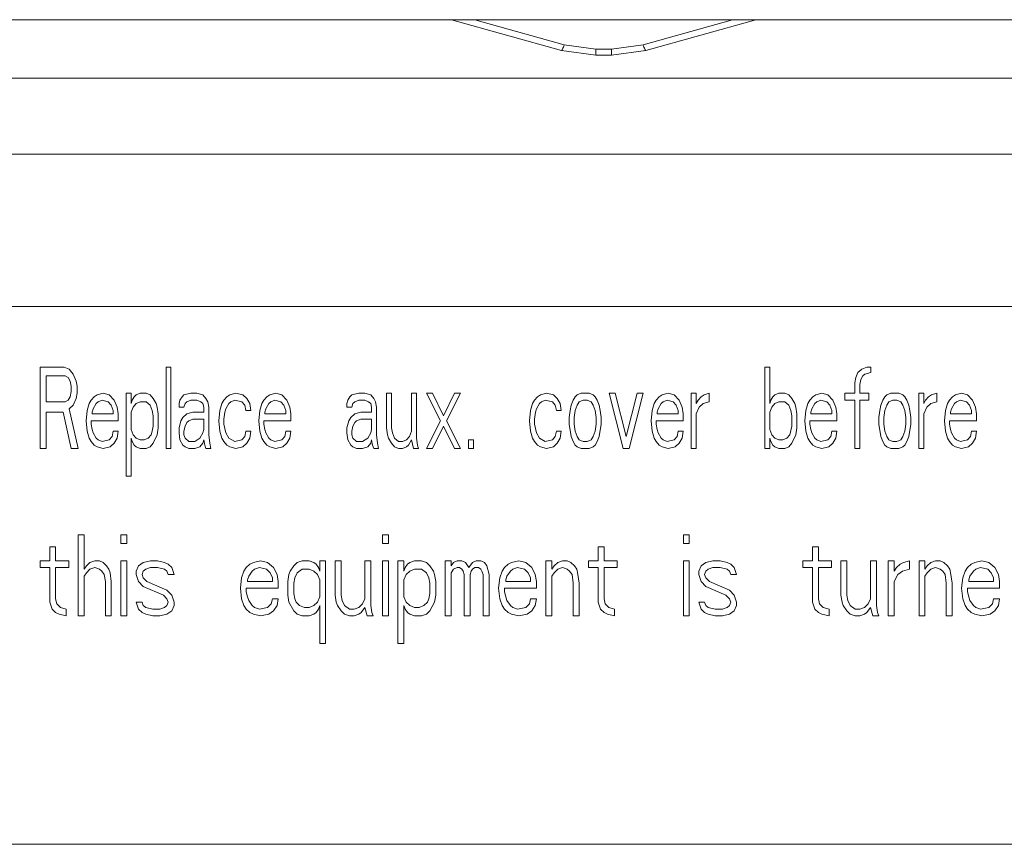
# Model space of a CAD drawing. Header units: inches. Extents: x 481 to 6166, y 980 to 4930.
# Tile 39 of 99: x 2437 to 2457, y 2963 to 2980. Entities that reach past the tile are written whole.
import ezdxf

# ---------------------------------------------------------------- set-up
doc = ezdxf.new("R2010")
doc.units = ezdxf.units.IN
doc.header["$MEASUREMENT"] = 0
doc.layers.add('PWR_0350HP', color=7, linetype='Continuous')

# ---------------------------------------------------------------- blocks, each defined once
blk = doc.blocks.new('ACW800_FRONT')
at = {"linetype": 'Continuous', "lineweight": 15}
for p, q in [((67.25, -307.65), (4, -307.65)), ((38, -307.65), (40.169, -308.257)), ((40.223, -308.144), (38.46, -307.65)), ((43.54, -307.65), (41.777, -308.144)), ((41.831, -308.257), (44, -307.65)), ((40.843, -308.229), (40.223, -308.144)), ((41.157, -308.229), (40.843, -308.229)), ((41.777, -308.144), (41.157, -308.229)), ((40.169, -308.257), (40.843, -308.35)), ((40.843, -308.35), (41.157, -308.35)), ((41.157, -308.35), (41.831, -308.257)), ((67.5, -308.8), (5, -308.8)), ((-104.5, -310.3), (104.5, -310.3)), ((-104.5, -313.3), (104.5, -313.3)), ((29.9, -316.1), (29.9, -314.5)), ((29.9, -314.5), (30.372, -314.5)), ((30.372, -314.5), (30.47, -314.534)), ((30.47, -314.534), (30.549, -314.636)), ((30.549, -314.636), (30.608, -314.772)), ((32.378, -316.1), (32.378, -314.5)), ((32.378, -314.5), (32.476, -314.5)), ((32.476, -314.5), (32.476, -316.1)), ((44.178, -314.5), (44.276, -314.5)), ((44.178, -316.1), (44.178, -314.5)), ((44.276, -314.5), (44.276, -315.215)), ((45.968, -314.704), (46.007, -314.602)), ((46.007, -314.602), (46.086, -314.534)), ((46.086, -314.534), (46.184, -314.5)), ((46.145, -314.636), (46.105, -314.67)), ((46.263, -314.602), (46.145, -314.636)), ((46.184, -314.5), (46.263, -314.5)), ((46.263, -314.5), (46.263, -314.602)), ((30.392, -314.67), (30.018, -314.67)), ((30.018, -314.67), (30.018, -315.181)), ((30.451, -314.704), (30.392, -314.67)), ((30.49, -314.772), (30.451, -314.704)), ((30.51, -314.874), (30.49, -314.772)), ((30.608, -314.772), (30.628, -314.874)), ((45.948, -314.806), (45.968, -314.704)), ((45.948, -315.011), (45.948, -314.806)), ((46.066, -314.738), (46.046, -314.84)), ((46.105, -314.67), (46.066, -314.738)), ((30.49, -315.079), (30.51, -314.977)), ((30.51, -314.977), (30.51, -314.874)), ((30.628, -315.011), (30.608, -315.113)), ((30.628, -314.874), (30.628, -315.011)), ((31.021, -315.045), (31.139, -315.011)), ((31.139, -315.011), (31.257, -315.045)), ((31.591, -315.011), (31.69, -315.011)), ((31.591, -316.645), (31.591, -315.011)), ((31.69, -315.011), (31.69, -315.215)), ((31.788, -315.045), (31.867, -315.011)), ((31.867, -315.011), (31.985, -315.011)), ((31.985, -315.011), (32.063, -315.045)), ((32.732, -315.045), (32.87, -315.011)), ((32.87, -315.011), (32.988, -315.011)), ((32.988, -315.011), (33.106, -315.045)), ((33.637, -315.045), (33.755, -315.011)), ((33.755, -315.011), (33.892, -315.045)), ((34.423, -315.045), (34.541, -315.011)), ((34.541, -315.011), (34.659, -315.045)), ((36.036, -315.045), (36.174, -315.011)), ((36.174, -315.011), (36.292, -315.011)), ((36.292, -315.011), (36.41, -315.045)), ((36.724, -315.011), (36.823, -315.011)), ((36.724, -315.691), (36.724, -315.011)), ((36.823, -315.011), (36.823, -315.691)), ((37.216, -315.011), (37.314, -315.011)), ((37.216, -315.76), (37.216, -315.011)), ((37.314, -315.011), (37.314, -315.896)), ((37.511, -315.011), (37.629, -315.011)), ((37.786, -315.555), (37.511, -315.011)), ((37.629, -315.011), (37.845, -315.453)), ((37.845, -315.453), (38.062, -315.011)), ((38.18, -315.011), (37.904, -315.555)), ((38.062, -315.011), (38.18, -315.011)), ((39.753, -315.045), (39.871, -315.011)), ((39.871, -315.011), (40.009, -315.045)), ((40.481, -315.045), (40.559, -315.011)), ((40.559, -315.011), (40.717, -315.011)), ((40.717, -315.011), (40.795, -315.045)), ((41.11, -315.011), (41.228, -315.011)), ((41.385, -316.1), (41.11, -315.011)), ((41.228, -315.011), (41.444, -315.862)), ((41.444, -315.862), (41.661, -315.011)), ((41.779, -315.011), (41.503, -316.1)), ((41.661, -315.011), (41.779, -315.011)), ((42.152, -315.045), (42.27, -315.011)), ((42.27, -315.011), (42.388, -315.045)), ((42.723, -316.1), (42.723, -315.011)), ((42.723, -315.011), (42.821, -315.011)), ((42.821, -315.011), (42.821, -315.215)), ((42.978, -315.045), (43.077, -315.011)), ((43.077, -315.011), (43.077, -315.181)), ((44.375, -315.045), (44.453, -315.011)), ((44.453, -315.011), (44.571, -315.011)), ((44.571, -315.011), (44.65, -315.045)), ((45.181, -315.045), (45.299, -315.011)), ((45.299, -315.011), (45.417, -315.045)), ((45.751, -315.147), (45.751, -315.011)), ((45.751, -315.011), (45.948, -315.011)), ((46.046, -314.84), (46.046, -315.011)), ((46.046, -315.011), (46.223, -315.011)), ((46.223, -315.011), (46.223, -315.147)), ((46.577, -315.045), (46.656, -315.011)), ((46.656, -315.011), (46.813, -315.011)), ((46.813, -315.011), (46.892, -315.045)), ((47.207, -315.011), (47.305, -315.011)), ((47.207, -316.1), (47.207, -315.011)), ((47.305, -315.011), (47.305, -315.215)), ((47.462, -315.045), (47.561, -315.011)), ((47.561, -315.011), (47.561, -315.181)), ((47.934, -315.045), (48.052, -315.011)), ((48.052, -315.011), (48.17, -315.045)), ((30.018, -315.181), (30.392, -315.181)), ((30.392, -315.181), (30.451, -315.147)), ((30.451, -315.147), (30.49, -315.079)), ((30.608, -315.113), (30.549, -315.249)), ((30.824, -315.351), (30.864, -315.215)), ((30.864, -315.215), (30.903, -315.147)), ((30.903, -315.147), (30.962, -315.079)), ((31.001, -315.215), (30.942, -315.317)), ((30.962, -315.079), (31.021, -315.045)), ((31.041, -315.181), (31.001, -315.215)), ((31.119, -315.147), (31.041, -315.181)), ((31.237, -315.181), (31.119, -315.147)), ((31.296, -315.249), (31.237, -315.181)), ((31.257, -315.045), (31.355, -315.147)), ((31.355, -315.147), (31.414, -315.283)), ((31.69, -315.215), (31.709, -315.147)), ((31.709, -315.147), (31.749, -315.079)), ((31.788, -315.215), (31.729, -315.283)), ((31.749, -315.079), (31.788, -315.045)), ((31.867, -315.181), (31.788, -315.215)), ((31.985, -315.181), (31.867, -315.181)), ((32.063, -315.249), (31.985, -315.181)), ((32.063, -315.045), (32.122, -315.113)), ((32.122, -315.113), (32.181, -315.215)), ((32.181, -315.215), (32.201, -315.283)), ((32.634, -315.215), (32.653, -315.147)), ((32.634, -315.283), (32.634, -315.215)), ((32.653, -315.147), (32.693, -315.079)), ((32.693, -315.079), (32.732, -315.045)), ((32.752, -315.215), (32.732, -315.283)), ((32.791, -315.181), (32.752, -315.215)), ((32.87, -315.147), (32.791, -315.181)), ((32.988, -315.147), (32.87, -315.147)), ((33.066, -315.181), (32.988, -315.147)), ((33.106, -315.215), (33.066, -315.181)), ((33.106, -315.045), (33.165, -315.113)), ((33.125, -315.283), (33.106, -315.215)), ((33.165, -315.113), (33.204, -315.181)), ((33.204, -315.181), (33.224, -315.283)), ((33.44, -315.351), (33.479, -315.215)), ((33.479, -315.215), (33.519, -315.147)), ((33.519, -315.147), (33.578, -315.079)), ((33.617, -315.215), (33.558, -315.317)), ((33.578, -315.079), (33.637, -315.045)), ((33.656, -315.181), (33.617, -315.215)), ((33.735, -315.147), (33.656, -315.181)), ((33.873, -315.181), (33.735, -315.147)), ((33.932, -315.249), (33.873, -315.181)), ((33.892, -315.045), (33.971, -315.113)), ((33.971, -315.113), (34.03, -315.215)), ((34.03, -315.215), (34.05, -315.351)), ((34.227, -315.351), (34.266, -315.215)), ((34.266, -315.215), (34.305, -315.147)), ((34.305, -315.147), (34.364, -315.079)), ((34.404, -315.215), (34.345, -315.317)), ((34.364, -315.079), (34.423, -315.045)), ((34.443, -315.181), (34.404, -315.215)), ((34.522, -315.147), (34.443, -315.181)), ((34.64, -315.181), (34.522, -315.147)), ((34.699, -315.249), (34.64, -315.181)), ((34.659, -315.045), (34.758, -315.147)), ((34.758, -315.147), (34.817, -315.283)), ((35.938, -315.215), (35.957, -315.147)), ((35.938, -315.283), (35.938, -315.215)), ((35.957, -315.147), (35.997, -315.079)), ((35.997, -315.079), (36.036, -315.045)), ((36.056, -315.215), (36.036, -315.283)), ((36.095, -315.181), (36.056, -315.215)), ((36.174, -315.147), (36.095, -315.181)), ((36.292, -315.147), (36.174, -315.147)), ((36.37, -315.181), (36.292, -315.147)), ((36.41, -315.215), (36.37, -315.181)), ((36.41, -315.045), (36.469, -315.113)), ((36.429, -315.283), (36.41, -315.215)), ((36.469, -315.113), (36.508, -315.181)), ((36.508, -315.181), (36.528, -315.283)), ((39.556, -315.351), (39.596, -315.215)), ((39.596, -315.215), (39.635, -315.147)), ((39.635, -315.147), (39.694, -315.079)), ((39.733, -315.215), (39.674, -315.317)), ((39.694, -315.079), (39.753, -315.045)), ((39.773, -315.181), (39.733, -315.215)), ((39.851, -315.147), (39.773, -315.181)), ((39.989, -315.181), (39.851, -315.147)), ((40.048, -315.249), (39.989, -315.181)), ((40.009, -315.045), (40.087, -315.113)), ((40.087, -315.113), (40.146, -315.215)), ((40.146, -315.215), (40.166, -315.351)), ((40.363, -315.249), (40.402, -315.147)), ((40.402, -315.147), (40.441, -315.079)), ((40.441, -315.079), (40.481, -315.045)), ((40.52, -315.181), (40.481, -315.249)), ((40.599, -315.147), (40.52, -315.181)), ((40.677, -315.147), (40.599, -315.147)), ((40.756, -315.181), (40.677, -315.147)), ((40.795, -315.249), (40.756, -315.181)), ((40.795, -315.045), (40.835, -315.079)), ((40.835, -315.079), (40.874, -315.147)), ((40.874, -315.147), (40.913, -315.249)), ((41.956, -315.351), (41.995, -315.215)), ((41.995, -315.215), (42.034, -315.147)), ((42.034, -315.147), (42.093, -315.079)), ((42.133, -315.215), (42.074, -315.317)), ((42.093, -315.079), (42.152, -315.045)), ((42.172, -315.181), (42.133, -315.215)), ((42.251, -315.147), (42.172, -315.181)), ((42.369, -315.181), (42.251, -315.147)), ((42.428, -315.249), (42.369, -315.181)), ((42.388, -315.045), (42.487, -315.147)), ((42.487, -315.147), (42.546, -315.283)), ((42.821, -315.215), (42.86, -315.147)), ((42.86, -315.147), (42.919, -315.079)), ((42.959, -315.215), (42.88, -315.283)), ((42.919, -315.079), (42.978, -315.045)), ((43.077, -315.181), (42.959, -315.215)), ((44.276, -315.215), (44.296, -315.147)), ((44.296, -315.147), (44.335, -315.079)), ((44.375, -315.215), (44.316, -315.283)), ((44.335, -315.079), (44.375, -315.045)), ((44.453, -315.181), (44.375, -315.215)), ((44.571, -315.181), (44.453, -315.181)), ((44.65, -315.249), (44.571, -315.181)), ((44.65, -315.045), (44.709, -315.113)), ((44.709, -315.113), (44.768, -315.215)), ((44.768, -315.215), (44.788, -315.283)), ((44.984, -315.351), (45.024, -315.215)), ((45.024, -315.215), (45.063, -315.147)), ((45.063, -315.147), (45.122, -315.079)), ((45.161, -315.215), (45.102, -315.317)), ((45.122, -315.079), (45.181, -315.045)), ((45.201, -315.181), (45.161, -315.215)), ((45.279, -315.147), (45.201, -315.181)), ((45.397, -315.181), (45.279, -315.147)), ((45.456, -315.249), (45.397, -315.181)), ((45.417, -315.045), (45.515, -315.147)), ((45.515, -315.147), (45.574, -315.283)), ((45.948, -315.147), (45.751, -315.147)), ((45.948, -316.1), (45.948, -315.147)), ((46.223, -315.147), (46.046, -315.147)), ((46.046, -315.147), (46.046, -316.1)), ((46.459, -315.249), (46.499, -315.147)), ((46.499, -315.147), (46.538, -315.079)), ((46.538, -315.079), (46.577, -315.045)), ((46.617, -315.181), (46.577, -315.249)), ((46.695, -315.147), (46.617, -315.181)), ((46.774, -315.147), (46.695, -315.147)), ((46.853, -315.181), (46.774, -315.147)), ((46.892, -315.249), (46.853, -315.181)), ((46.892, -315.045), (46.931, -315.079)), ((46.931, -315.079), (46.971, -315.147)), ((46.971, -315.147), (47.01, -315.249)), ((47.305, -315.215), (47.344, -315.147)), ((47.344, -315.147), (47.403, -315.079)), ((47.443, -315.215), (47.364, -315.283)), ((47.403, -315.079), (47.462, -315.045)), ((47.561, -315.181), (47.443, -315.215)), ((47.738, -315.351), (47.777, -315.215)), ((47.777, -315.215), (47.816, -315.147)), ((47.816, -315.147), (47.875, -315.079)), ((47.915, -315.215), (47.856, -315.317)), ((47.875, -315.079), (47.934, -315.045)), ((47.954, -315.181), (47.915, -315.215)), ((48.033, -315.147), (47.954, -315.181)), ((48.151, -315.181), (48.033, -315.147)), ((48.21, -315.249), (48.151, -315.181)), ((48.17, -315.045), (48.269, -315.147)), ((48.269, -315.147), (48.328, -315.283)), ((30.352, -315.385), (30.018, -315.385)), ((30.018, -315.385), (30.018, -316.1)), ((30.51, -316.1), (30.352, -315.385)), ((30.549, -315.249), (30.47, -315.317)), ((30.47, -315.317), (30.647, -316.1)), ((30.805, -315.555), (30.824, -315.351)), ((30.942, -315.317), (30.923, -315.385)), ((30.923, -315.385), (30.923, -315.419)), ((30.923, -315.419), (31.336, -315.419)), ((31.336, -315.351), (31.296, -315.249)), ((31.336, -315.419), (31.336, -315.351)), ((31.414, -315.283), (31.434, -315.419)), ((31.434, -315.419), (31.434, -315.555)), ((31.729, -315.283), (31.69, -315.385)), ((31.69, -315.385), (31.69, -315.726)), ((32.103, -315.351), (32.063, -315.249)), ((32.122, -315.453), (32.103, -315.351)), ((32.201, -315.283), (32.221, -315.419)), ((32.221, -315.419), (32.221, -315.691)), ((32.732, -315.283), (32.634, -315.283)), ((32.712, -315.487), (32.791, -315.419)), ((32.791, -315.419), (32.909, -315.385)), ((32.909, -315.385), (33.125, -315.385)), ((33.125, -315.385), (33.125, -315.283)), ((33.224, -315.283), (33.224, -315.828)), ((33.42, -315.555), (33.44, -315.351)), ((33.538, -315.385), (33.519, -315.521)), ((33.558, -315.317), (33.538, -315.385)), ((33.951, -315.351), (33.932, -315.249)), ((34.05, -315.351), (33.951, -315.351)), ((34.207, -315.555), (34.227, -315.351)), ((34.345, -315.317), (34.325, -315.385)), ((34.325, -315.385), (34.325, -315.419)), ((34.325, -315.419), (34.738, -315.419)), ((34.738, -315.351), (34.699, -315.249)), ((34.738, -315.419), (34.738, -315.351)), ((34.817, -315.283), (34.836, -315.419)), ((34.836, -315.419), (34.836, -315.555)), ((36.036, -315.283), (35.938, -315.283)), ((36.016, -315.487), (36.095, -315.419)), ((36.095, -315.419), (36.213, -315.385)), ((36.213, -315.385), (36.429, -315.385)), ((36.429, -315.385), (36.429, -315.283)), ((36.528, -315.283), (36.528, -315.828)), ((39.537, -315.555), (39.556, -315.351)), ((39.655, -315.385), (39.635, -315.521)), ((39.674, -315.317), (39.655, -315.385)), ((40.068, -315.351), (40.048, -315.249)), ((40.166, -315.351), (40.068, -315.351)), ((40.323, -315.487), (40.343, -315.351)), ((40.343, -315.351), (40.363, -315.249)), ((40.441, -315.351), (40.422, -315.487)), ((40.481, -315.249), (40.441, -315.351)), ((40.835, -315.351), (40.795, -315.249)), ((40.854, -315.487), (40.835, -315.351)), ((40.913, -315.249), (40.933, -315.351)), ((40.933, -315.351), (40.953, -315.487)), ((41.936, -315.555), (41.956, -315.351)), ((42.074, -315.317), (42.054, -315.385)), ((42.054, -315.385), (42.054, -315.419)), ((42.054, -315.419), (42.467, -315.419)), ((42.467, -315.351), (42.428, -315.249)), ((42.467, -315.419), (42.467, -315.351)), ((42.546, -315.283), (42.565, -315.419)), ((42.565, -315.419), (42.565, -315.555)), ((42.88, -315.283), (42.821, -315.419)), ((42.821, -315.419), (42.821, -316.1)), ((44.316, -315.283), (44.276, -315.385)), ((44.276, -315.385), (44.276, -315.726)), ((44.689, -315.351), (44.65, -315.249)), ((44.709, -315.453), (44.689, -315.351)), ((44.788, -315.283), (44.807, -315.419)), ((44.807, -315.419), (44.807, -315.691)), ((44.965, -315.555), (44.984, -315.351)), ((45.102, -315.317), (45.083, -315.385)), ((45.083, -315.385), (45.083, -315.419)), ((45.083, -315.419), (45.496, -315.419)), ((45.496, -315.351), (45.456, -315.249)), ((45.496, -315.419), (45.496, -315.351)), ((45.574, -315.283), (45.594, -315.419)), ((45.594, -315.419), (45.594, -315.555)), ((46.42, -315.487), (46.44, -315.351)), ((46.44, -315.351), (46.459, -315.249)), ((46.538, -315.351), (46.518, -315.487)), ((46.577, -315.249), (46.538, -315.351)), ((46.931, -315.351), (46.892, -315.249)), ((46.951, -315.487), (46.931, -315.351)), ((47.01, -315.249), (47.03, -315.351)), ((47.03, -315.351), (47.049, -315.487)), ((47.364, -315.283), (47.305, -315.419)), ((47.305, -315.419), (47.305, -316.1)), ((47.718, -315.555), (47.738, -315.351)), ((47.856, -315.317), (47.836, -315.385)), ((47.836, -315.385), (47.836, -315.419)), ((47.836, -315.419), (48.249, -315.419)), ((48.249, -315.351), (48.21, -315.249)), ((48.249, -315.419), (48.249, -315.351)), ((48.328, -315.283), (48.347, -315.419)), ((48.347, -315.419), (48.347, -315.555)), ((30.824, -315.76), (30.805, -315.555)), ((30.903, -315.555), (30.903, -315.623)), ((31.434, -315.555), (30.903, -315.555)), ((32.122, -315.657), (32.122, -315.453)), ((32.634, -315.691), (32.673, -315.555)), ((32.673, -315.555), (32.712, -315.487)), ((32.791, -315.589), (32.752, -315.657)), ((32.83, -315.555), (32.791, -315.589)), ((32.909, -315.521), (32.83, -315.555)), ((33.125, -315.521), (32.909, -315.521)), ((33.125, -315.726), (33.125, -315.521)), ((33.44, -315.76), (33.42, -315.555)), ((33.519, -315.521), (33.519, -315.623)), ((34.227, -315.76), (34.207, -315.555)), ((34.305, -315.555), (34.305, -315.623)), ((34.836, -315.555), (34.305, -315.555)), ((35.938, -315.691), (35.977, -315.555)), ((35.977, -315.555), (36.016, -315.487)), ((36.095, -315.589), (36.056, -315.657)), ((36.134, -315.555), (36.095, -315.589)), ((36.213, -315.521), (36.134, -315.555)), ((36.429, -315.521), (36.213, -315.521)), ((36.429, -315.726), (36.429, -315.521)), ((37.511, -316.1), (37.786, -315.555)), ((37.904, -315.555), (38.18, -316.1)), ((39.556, -315.76), (39.537, -315.555)), ((39.635, -315.521), (39.635, -315.623)), ((40.323, -315.623), (40.323, -315.487)), ((40.422, -315.487), (40.422, -315.623)), ((40.854, -315.623), (40.854, -315.487)), ((40.953, -315.487), (40.953, -315.623)), ((41.956, -315.76), (41.936, -315.555)), ((42.034, -315.555), (42.034, -315.623)), ((42.565, -315.555), (42.034, -315.555)), ((44.709, -315.657), (44.709, -315.453)), ((44.984, -315.76), (44.965, -315.555)), ((45.063, -315.555), (45.063, -315.623)), ((45.594, -315.555), (45.063, -315.555)), ((46.42, -315.623), (46.42, -315.487)), ((46.518, -315.487), (46.518, -315.623)), ((46.951, -315.623), (46.951, -315.487)), ((47.049, -315.487), (47.049, -315.623)), ((47.738, -315.76), (47.718, -315.555)), ((48.347, -315.555), (47.816, -315.555)), ((47.816, -315.555), (47.816, -315.623)), ((30.864, -315.896), (30.824, -315.76)), ((30.903, -315.623), (30.923, -315.726)), ((30.923, -315.726), (30.942, -315.794)), ((30.942, -315.794), (31.001, -315.896)), ((31.316, -315.862), (31.336, -315.76)), ((31.336, -315.76), (31.434, -315.76)), ((31.434, -315.76), (31.414, -315.896)), ((31.69, -315.726), (31.729, -315.828)), ((32.083, -315.828), (32.103, -315.76)), ((32.103, -315.76), (32.122, -315.657)), ((32.221, -315.691), (32.201, -315.828)), ((32.634, -315.794), (32.634, -315.691)), ((32.653, -315.93), (32.634, -315.794)), ((32.752, -315.657), (32.732, -315.76)), ((32.732, -315.76), (32.732, -315.828)), ((33.047, -315.896), (33.106, -315.794)), ((33.106, -315.794), (33.125, -315.726)), ((33.479, -315.896), (33.44, -315.76)), ((33.519, -315.623), (33.558, -315.794)), ((33.558, -315.794), (33.617, -315.896)), ((33.932, -315.862), (33.951, -315.76)), ((33.951, -315.76), (34.05, -315.76)), ((34.05, -315.76), (34.03, -315.896)), ((34.266, -315.896), (34.227, -315.76)), ((34.305, -315.623), (34.325, -315.726)), ((34.325, -315.726), (34.345, -315.794)), ((34.345, -315.794), (34.404, -315.896)), ((34.718, -315.862), (34.738, -315.76)), ((34.738, -315.76), (34.836, -315.76)), ((34.836, -315.76), (34.817, -315.896)), ((35.938, -315.794), (35.938, -315.691)), ((35.957, -315.93), (35.938, -315.794)), ((36.056, -315.657), (36.036, -315.76)), ((36.036, -315.76), (36.036, -315.828)), ((36.351, -315.896), (36.41, -315.794)), ((36.41, -315.794), (36.429, -315.726)), ((36.744, -315.828), (36.724, -315.691)), ((36.823, -315.691), (36.842, -315.794)), ((36.842, -315.794), (36.882, -315.896)), ((37.177, -315.862), (37.216, -315.76)), ((37.845, -315.657), (37.629, -316.1)), ((38.062, -316.1), (37.845, -315.657)), ((39.596, -315.896), (39.556, -315.76)), ((39.635, -315.623), (39.674, -315.794)), ((39.674, -315.794), (39.733, -315.896)), ((40.048, -315.862), (40.068, -315.76)), ((40.068, -315.76), (40.166, -315.76)), ((40.166, -315.76), (40.146, -315.896)), ((40.363, -315.862), (40.323, -315.623)), ((40.422, -315.623), (40.441, -315.76)), ((40.441, -315.76), (40.481, -315.862)), ((40.795, -315.862), (40.835, -315.76)), ((40.835, -315.76), (40.854, -315.623)), ((40.953, -315.623), (40.913, -315.862)), ((41.995, -315.896), (41.956, -315.76)), ((42.034, -315.623), (42.054, -315.726)), ((42.054, -315.726), (42.074, -315.794)), ((42.074, -315.794), (42.133, -315.896)), ((42.447, -315.862), (42.467, -315.76)), ((42.467, -315.76), (42.565, -315.76)), ((42.565, -315.76), (42.546, -315.896)), ((44.276, -315.726), (44.316, -315.828)), ((44.67, -315.828), (44.709, -315.657)), ((44.807, -315.691), (44.788, -315.828)), ((45.024, -315.896), (44.984, -315.76)), ((45.063, -315.623), (45.083, -315.726)), ((45.083, -315.726), (45.102, -315.794)), ((45.102, -315.794), (45.161, -315.896)), ((45.476, -315.862), (45.496, -315.76)), ((45.496, -315.76), (45.594, -315.76)), ((45.594, -315.76), (45.574, -315.896)), ((46.459, -315.862), (46.42, -315.623)), ((46.518, -315.623), (46.538, -315.76)), ((46.538, -315.76), (46.577, -315.862)), ((46.892, -315.862), (46.931, -315.76)), ((46.931, -315.76), (46.951, -315.623)), ((47.049, -315.623), (47.01, -315.862)), ((47.777, -315.896), (47.738, -315.76)), ((47.816, -315.623), (47.836, -315.726)), ((47.836, -315.726), (47.856, -315.794)), ((47.856, -315.794), (47.915, -315.896)), ((48.229, -315.862), (48.249, -315.76)), ((48.249, -315.76), (48.347, -315.76)), ((48.347, -315.76), (48.328, -315.896)), ((30.903, -315.964), (30.864, -315.896)), ((30.962, -316.032), (30.903, -315.964)), ((31.001, -315.896), (31.041, -315.93)), ((31.041, -315.93), (31.119, -315.964)), ((31.119, -315.964), (31.257, -315.93)), ((31.257, -315.93), (31.316, -315.862)), ((31.355, -315.998), (31.277, -316.066)), ((31.414, -315.896), (31.355, -315.998)), ((31.69, -315.896), (31.69, -316.645)), ((31.709, -315.964), (31.69, -315.896)), ((31.749, -316.032), (31.709, -315.964)), ((31.729, -315.828), (31.788, -315.896)), ((31.788, -315.896), (31.867, -315.93)), ((31.867, -315.93), (31.945, -315.93)), ((31.945, -315.93), (32.024, -315.896)), ((32.024, -315.896), (32.083, -315.828)), ((32.122, -315.998), (32.063, -316.066)), ((32.201, -315.828), (32.122, -315.998)), ((32.712, -316.032), (32.653, -315.93)), ((32.732, -315.828), (32.752, -315.896)), ((32.752, -315.896), (32.83, -315.964)), ((32.83, -315.964), (32.948, -315.964)), ((32.948, -315.964), (33.047, -315.896)), ((33.106, -315.998), (33.047, -316.066)), ((33.125, -315.93), (33.106, -315.998)), ((33.145, -316.032), (33.125, -315.93)), ((33.224, -315.828), (33.243, -315.998)), ((33.243, -315.998), (33.263, -316.1)), ((33.519, -315.964), (33.479, -315.896)), ((33.578, -316.032), (33.519, -315.964)), ((33.617, -315.896), (33.735, -315.964)), ((33.735, -315.964), (33.873, -315.93)), ((33.873, -315.93), (33.932, -315.862)), ((33.971, -315.998), (33.892, -316.066)), ((34.03, -315.896), (33.971, -315.998)), ((34.305, -315.964), (34.266, -315.896)), ((34.364, -316.032), (34.305, -315.964)), ((34.404, -315.896), (34.443, -315.93)), ((34.443, -315.93), (34.522, -315.964)), ((34.522, -315.964), (34.659, -315.93)), ((34.659, -315.93), (34.718, -315.862)), ((34.758, -315.998), (34.679, -316.066)), ((34.817, -315.896), (34.758, -315.998)), ((36.016, -316.032), (35.957, -315.93)), ((36.036, -315.828), (36.056, -315.896)), ((36.056, -315.896), (36.134, -315.964)), ((36.134, -315.964), (36.252, -315.964)), ((36.252, -315.964), (36.351, -315.896)), ((36.41, -315.998), (36.351, -316.066)), ((36.429, -315.93), (36.41, -315.998)), ((36.449, -316.032), (36.429, -315.93)), ((36.528, -315.828), (36.547, -315.998)), ((36.547, -315.998), (36.567, -316.1)), ((36.764, -315.896), (36.744, -315.828)), ((36.823, -315.998), (36.764, -315.896)), ((36.882, -316.066), (36.823, -315.998)), ((36.882, -315.896), (36.96, -315.964)), ((36.96, -315.964), (37.039, -315.964)), ((37.039, -315.964), (37.118, -315.93)), ((37.118, -315.93), (37.177, -315.862)), ((37.216, -315.93), (37.157, -316.032)), ((37.255, -316.1), (37.216, -315.93)), ((37.314, -315.896), (37.334, -316.032)), ((38.337, -315.93), (38.435, -315.93)), ((38.337, -316.1), (38.337, -315.93)), ((38.435, -315.93), (38.435, -316.1)), ((39.635, -315.964), (39.596, -315.896)), ((39.694, -316.032), (39.635, -315.964)), ((39.733, -315.896), (39.851, -315.964)), ((39.851, -315.964), (39.989, -315.93)), ((39.989, -315.93), (40.048, -315.862)), ((40.087, -315.998), (40.009, -316.066)), ((40.146, -315.896), (40.087, -315.998)), ((40.402, -315.964), (40.363, -315.862)), ((40.441, -316.032), (40.402, -315.964)), ((40.481, -315.862), (40.52, -315.93)), ((40.52, -315.93), (40.599, -315.964)), ((40.599, -315.964), (40.677, -315.964)), ((40.677, -315.964), (40.756, -315.93)), ((40.756, -315.93), (40.795, -315.862)), ((40.874, -315.964), (40.835, -316.032)), ((40.913, -315.862), (40.874, -315.964)), ((42.034, -315.964), (41.995, -315.896)), ((42.093, -316.032), (42.034, -315.964)), ((42.133, -315.896), (42.172, -315.93)), ((42.172, -315.93), (42.251, -315.964)), ((42.251, -315.964), (42.388, -315.93)), ((42.388, -315.93), (42.447, -315.862)), ((42.487, -315.998), (42.408, -316.066)), ((42.546, -315.896), (42.487, -315.998)), ((44.296, -315.964), (44.276, -315.896)), ((44.276, -315.896), (44.276, -316.1)), ((44.335, -316.032), (44.296, -315.964)), ((44.316, -315.828), (44.375, -315.896)), ((44.375, -315.896), (44.453, -315.93)), ((44.453, -315.93), (44.532, -315.93)), ((44.532, -315.93), (44.611, -315.896)), ((44.611, -315.896), (44.67, -315.828)), ((44.709, -315.998), (44.65, -316.066)), ((44.788, -315.828), (44.709, -315.998)), ((45.063, -315.964), (45.024, -315.896)), ((45.122, -316.032), (45.063, -315.964)), ((45.161, -315.896), (45.201, -315.93)), ((45.201, -315.93), (45.279, -315.964)), ((45.279, -315.964), (45.417, -315.93)), ((45.417, -315.93), (45.476, -315.862)), ((45.515, -315.998), (45.437, -316.066)), ((45.574, -315.896), (45.515, -315.998)), ((46.499, -315.964), (46.459, -315.862)), ((46.538, -316.032), (46.499, -315.964)), ((46.577, -315.862), (46.617, -315.93)), ((46.617, -315.93), (46.695, -315.964)), ((46.695, -315.964), (46.774, -315.964)), ((46.774, -315.964), (46.853, -315.93)), ((46.853, -315.93), (46.892, -315.862)), ((46.971, -315.964), (46.931, -316.032)), ((47.01, -315.862), (46.971, -315.964)), ((47.816, -315.964), (47.777, -315.896)), ((47.875, -316.032), (47.816, -315.964)), ((47.915, -315.896), (47.954, -315.93)), ((47.954, -315.93), (48.033, -315.964)), ((48.033, -315.964), (48.17, -315.93)), ((48.17, -315.93), (48.229, -315.862)), ((48.269, -315.998), (48.19, -316.066)), ((48.328, -315.896), (48.269, -315.998)), ((30.018, -316.1), (29.9, -316.1)), ((30.647, -316.1), (30.51, -316.1)), ((31.021, -316.066), (30.962, -316.032)), ((31.139, -316.1), (31.021, -316.066)), ((31.277, -316.066), (31.139, -316.1)), ((31.788, -316.066), (31.749, -316.032)), ((31.867, -316.1), (31.788, -316.066)), ((31.985, -316.1), (31.867, -316.1)), ((32.063, -316.066), (31.985, -316.1)), ((32.476, -316.1), (32.378, -316.1)), ((32.752, -316.066), (32.712, -316.032)), ((32.83, -316.1), (32.752, -316.066)), ((32.948, -316.1), (32.83, -316.1)), ((33.047, -316.066), (32.948, -316.1)), ((33.165, -316.1), (33.145, -316.032)), ((33.263, -316.1), (33.165, -316.1)), ((33.637, -316.066), (33.578, -316.032)), ((33.755, -316.1), (33.637, -316.066)), ((33.892, -316.066), (33.755, -316.1)), ((34.423, -316.066), (34.364, -316.032)), ((34.541, -316.1), (34.423, -316.066)), ((34.679, -316.066), (34.541, -316.1)), ((36.056, -316.066), (36.016, -316.032)), ((36.134, -316.1), (36.056, -316.066)), ((36.252, -316.1), (36.134, -316.1)), ((36.351, -316.066), (36.252, -316.1)), ((36.469, -316.1), (36.449, -316.032)), ((36.567, -316.1), (36.469, -316.1)), ((36.96, -316.1), (36.882, -316.066)), ((37.039, -316.1), (36.96, -316.1)), ((37.118, -316.066), (37.039, -316.1)), ((37.157, -316.032), (37.118, -316.066)), ((37.354, -316.1), (37.255, -316.1)), ((37.334, -316.032), (37.354, -316.1)), ((37.629, -316.1), (37.511, -316.1)), ((38.18, -316.1), (38.062, -316.1)), ((38.435, -316.1), (38.337, -316.1)), ((39.753, -316.066), (39.694, -316.032)), ((39.871, -316.1), (39.753, -316.066)), ((40.009, -316.066), (39.871, -316.1)), ((40.481, -316.066), (40.441, -316.032)), ((40.559, -316.1), (40.481, -316.066)), ((40.717, -316.1), (40.559, -316.1)), ((40.795, -316.066), (40.717, -316.1)), ((40.835, -316.032), (40.795, -316.066)), ((41.503, -316.1), (41.385, -316.1)), ((42.152, -316.066), (42.093, -316.032)), ((42.27, -316.1), (42.152, -316.066)), ((42.408, -316.066), (42.27, -316.1)), ((42.821, -316.1), (42.723, -316.1)), ((44.276, -316.1), (44.178, -316.1)), ((44.375, -316.066), (44.335, -316.032)), ((44.453, -316.1), (44.375, -316.066)), ((44.571, -316.1), (44.453, -316.1)), ((44.65, -316.066), (44.571, -316.1)), ((45.181, -316.066), (45.122, -316.032)), ((45.299, -316.1), (45.181, -316.066)), ((45.437, -316.066), (45.299, -316.1)), ((46.046, -316.1), (45.948, -316.1)), ((46.577, -316.066), (46.538, -316.032)), ((46.656, -316.1), (46.577, -316.066)), ((46.813, -316.1), (46.656, -316.1)), ((46.892, -316.066), (46.813, -316.1)), ((46.931, -316.032), (46.892, -316.066)), ((47.305, -316.1), (47.207, -316.1)), ((47.934, -316.066), (47.875, -316.032)), ((48.052, -316.1), (47.934, -316.066)), ((48.19, -316.066), (48.052, -316.1)), ((31.69, -316.645), (31.591, -316.645)), ((30.647, -319.4), (30.647, -317.8)), ((30.647, -317.8), (30.763, -317.8)), ((30.763, -317.8), (30.763, -318.481)), ((31.487, -317.97), (31.487, -317.8)), ((31.487, -317.8), (31.603, -317.8)), ((31.603, -317.8), (31.603, -317.97)), ((36.643, -317.8), (36.76, -317.8)), ((36.643, -317.97), (36.643, -317.8)), ((36.76, -317.8), (36.76, -317.97)), ((42.57, -317.8), (42.687, -317.8)), ((42.57, -317.97), (42.57, -317.8)), ((42.687, -317.8), (42.687, -317.97)), ((30.087, -318.038), (30.203, -318.038)), ((30.087, -318.311), (30.087, -318.038)), ((30.203, -318.038), (30.203, -318.311)), ((31.603, -317.97), (31.487, -317.97)), ((36.76, -317.97), (36.643, -317.97)), ((40.89, -318.311), (40.89, -318.038)), ((40.89, -318.038), (41.007, -318.038)), ((41.007, -318.038), (41.007, -318.311)), ((42.687, -317.97), (42.57, -317.97)), ((45.113, -318.038), (45.23, -318.038)), ((45.113, -318.311), (45.113, -318.038)), ((45.23, -318.038), (45.23, -318.311)), ((29.9, -318.311), (30.087, -318.311)), ((29.9, -318.447), (29.9, -318.311)), ((30.203, -318.311), (30.46, -318.311)), ((30.46, -318.311), (30.46, -318.447)), ((30.88, -318.345), (30.973, -318.311)), ((30.973, -318.311), (31.067, -318.311)), ((31.067, -318.311), (31.137, -318.345)), ((31.487, -319.4), (31.487, -318.311)), ((31.487, -318.311), (31.603, -318.311)), ((31.603, -318.311), (31.603, -319.4)), ((31.93, -318.345), (32.07, -318.311)), ((32.07, -318.311), (32.21, -318.311)), ((32.21, -318.311), (32.35, -318.345)), ((34.1, -318.345), (34.24, -318.311)), ((34.24, -318.311), (34.38, -318.345)), ((34.963, -318.345), (35.057, -318.311)), ((35.057, -318.311), (35.197, -318.311)), ((35.197, -318.311), (35.29, -318.345)), ((35.407, -318.515), (35.407, -318.311)), ((35.407, -318.311), (35.523, -318.311)), ((35.523, -318.311), (35.523, -319.945)), ((35.71, -318.991), (35.71, -318.311)), ((35.71, -318.311), (35.827, -318.311)), ((35.827, -318.311), (35.827, -318.991)), ((36.293, -318.311), (36.41, -318.311)), ((36.293, -319.06), (36.293, -318.311)), ((36.41, -318.311), (36.41, -319.196)), ((36.643, -319.4), (36.643, -318.311)), ((36.643, -318.311), (36.76, -318.311)), ((36.76, -318.311), (36.76, -319.4)), ((36.947, -318.311), (37.063, -318.311)), ((36.947, -319.945), (36.947, -318.311)), ((37.063, -318.311), (37.063, -318.515)), ((37.18, -318.345), (37.273, -318.311)), ((37.273, -318.311), (37.413, -318.311)), ((37.413, -318.311), (37.507, -318.345)), ((37.88, -319.4), (37.88, -318.311)), ((37.88, -318.311), (37.997, -318.311)), ((37.997, -318.311), (37.997, -318.413)), ((38.043, -318.345), (38.113, -318.311)), ((38.113, -318.311), (38.207, -318.311)), ((38.207, -318.311), (38.277, -318.345)), ((38.417, -318.345), (38.487, -318.311)), ((38.487, -318.311), (38.58, -318.311)), ((38.58, -318.311), (38.65, -318.345)), ((39.187, -318.345), (39.327, -318.311)), ((39.327, -318.311), (39.467, -318.345)), ((39.863, -318.311), (39.98, -318.311)), ((39.863, -319.4), (39.863, -318.311)), ((39.98, -318.311), (39.98, -318.481)), ((40.097, -318.345), (40.19, -318.311)), ((40.19, -318.311), (40.283, -318.311)), ((40.283, -318.311), (40.353, -318.345)), ((40.703, -318.447), (40.703, -318.311)), ((40.703, -318.311), (40.89, -318.311)), ((41.007, -318.311), (41.263, -318.311)), ((41.263, -318.311), (41.263, -318.447)), ((42.57, -319.4), (42.57, -318.311)), ((42.57, -318.311), (42.687, -318.311)), ((42.687, -318.311), (42.687, -319.4)), ((43.013, -318.345), (43.153, -318.311)), ((43.153, -318.311), (43.293, -318.311)), ((43.293, -318.311), (43.433, -318.345)), ((44.927, -318.311), (45.113, -318.311)), ((44.927, -318.447), (44.927, -318.311)), ((45.23, -318.311), (45.487, -318.311)), ((45.487, -318.311), (45.487, -318.447)), ((45.673, -318.311), (45.79, -318.311)), ((45.673, -318.991), (45.673, -318.311)), ((45.79, -318.311), (45.79, -318.991)), ((46.257, -319.06), (46.257, -318.311)), ((46.257, -318.311), (46.373, -318.311)), ((46.373, -318.311), (46.373, -319.196)), ((46.607, -318.311), (46.723, -318.311)), ((46.607, -319.4), (46.607, -318.311)), ((46.723, -318.311), (46.723, -318.515)), ((46.91, -318.345), (47.027, -318.311)), ((47.027, -318.311), (47.027, -318.481)), ((47.213, -319.4), (47.213, -318.311)), ((47.213, -318.311), (47.33, -318.311)), ((47.33, -318.311), (47.33, -318.481)), ((47.447, -318.345), (47.54, -318.311)), ((47.54, -318.311), (47.633, -318.311)), ((47.633, -318.311), (47.703, -318.345)), ((48.31, -318.345), (48.45, -318.311)), ((48.45, -318.311), (48.59, -318.345)), ((30.087, -318.447), (29.9, -318.447)), ((30.087, -319.128), (30.087, -318.447)), ((30.46, -318.447), (30.203, -318.447)), ((30.203, -318.447), (30.203, -319.06)), ((30.763, -318.481), (30.81, -318.413)), ((30.81, -318.413), (30.88, -318.345)), ((30.88, -318.481), (30.81, -318.549)), ((30.973, -318.447), (30.88, -318.481)), ((31.067, -318.481), (30.973, -318.447)), ((31.113, -318.515), (31.067, -318.481)), ((31.16, -318.583), (31.113, -318.515)), ((31.137, -318.345), (31.207, -318.413)), ((31.207, -318.413), (31.253, -318.481)), ((31.253, -318.481), (31.277, -318.549)), ((31.79, -318.515), (31.837, -318.413)), ((31.79, -318.583), (31.79, -318.515)), ((31.837, -318.413), (31.93, -318.345)), ((31.93, -318.515), (31.907, -318.583)), ((31.977, -318.481), (31.93, -318.515)), ((32.07, -318.447), (31.977, -318.481)), ((32.21, -318.447), (32.07, -318.447)), ((32.35, -318.481), (32.21, -318.447)), ((32.35, -318.345), (32.42, -318.379)), ((32.397, -318.515), (32.35, -318.481)), ((32.42, -318.583), (32.397, -318.515)), ((32.42, -318.379), (32.49, -318.447)), ((32.49, -318.447), (32.537, -318.583)), ((33.867, -318.651), (33.913, -318.515)), ((33.913, -318.515), (33.96, -318.447)), ((33.96, -318.447), (34.03, -318.379)), ((34.077, -318.515), (34.007, -318.617)), ((34.03, -318.379), (34.1, -318.345)), ((34.123, -318.481), (34.077, -318.515)), ((34.217, -318.447), (34.123, -318.481)), ((34.357, -318.481), (34.217, -318.447)), ((34.427, -318.549), (34.357, -318.481)), ((34.38, -318.345), (34.497, -318.447)), ((34.497, -318.447), (34.567, -318.583)), ((34.8, -318.583), (34.823, -318.515)), ((34.823, -318.515), (34.893, -318.413)), ((34.893, -318.413), (34.963, -318.345)), ((35.057, -318.481), (34.963, -318.549)), ((35.197, -318.481), (35.057, -318.481)), ((35.29, -318.515), (35.197, -318.481)), ((35.29, -318.345), (35.337, -318.379)), ((35.36, -318.583), (35.29, -318.515)), ((35.337, -318.379), (35.383, -318.447)), ((35.383, -318.447), (35.407, -318.515)), ((37.063, -318.515), (37.087, -318.447)), ((37.087, -318.447), (37.133, -318.379)), ((37.18, -318.515), (37.11, -318.583)), ((37.133, -318.379), (37.18, -318.345)), ((37.273, -318.481), (37.18, -318.515)), ((37.413, -318.481), (37.273, -318.481)), ((37.507, -318.549), (37.413, -318.481)), ((37.507, -318.345), (37.577, -318.413)), ((37.577, -318.413), (37.647, -318.515)), ((37.647, -318.515), (37.67, -318.583)), ((37.997, -318.413), (38.043, -318.345)), ((38.043, -318.481), (37.997, -318.549)), ((38.113, -318.447), (38.043, -318.481)), ((38.16, -318.447), (38.113, -318.447)), ((38.207, -318.481), (38.16, -318.447)), ((38.23, -318.515), (38.207, -318.481)), ((38.253, -318.583), (38.23, -318.515)), ((38.277, -318.345), (38.347, -318.447)), ((38.347, -318.447), (38.417, -318.345)), ((38.393, -318.515), (38.37, -318.583)), ((38.417, -318.481), (38.393, -318.515)), ((38.463, -318.447), (38.417, -318.481)), ((38.533, -318.447), (38.463, -318.447)), ((38.58, -318.481), (38.533, -318.447)), ((38.603, -318.515), (38.58, -318.481)), ((38.627, -318.583), (38.603, -318.515)), ((38.65, -318.345), (38.697, -318.413)), ((38.697, -318.413), (38.743, -318.583)), ((38.953, -318.651), (39, -318.515)), ((39, -318.515), (39.047, -318.447)), ((39.047, -318.447), (39.117, -318.379)), ((39.163, -318.515), (39.093, -318.617)), ((39.117, -318.379), (39.187, -318.345)), ((39.21, -318.481), (39.163, -318.515)), ((39.303, -318.447), (39.21, -318.481)), ((39.443, -318.481), (39.303, -318.447)), ((39.513, -318.549), (39.443, -318.481)), ((39.467, -318.345), (39.583, -318.447)), ((39.583, -318.447), (39.653, -318.583)), ((39.98, -318.481), (40.027, -318.413)), ((40.027, -318.413), (40.097, -318.345)), ((40.097, -318.481), (40.027, -318.549)), ((40.19, -318.447), (40.097, -318.481)), ((40.283, -318.481), (40.19, -318.447)), ((40.33, -318.515), (40.283, -318.481)), ((40.377, -318.583), (40.33, -318.515)), ((40.353, -318.345), (40.423, -318.413)), ((40.423, -318.413), (40.47, -318.481)), ((40.47, -318.481), (40.493, -318.583)), ((40.89, -318.447), (40.703, -318.447)), ((40.89, -319.128), (40.89, -318.447)), ((41.007, -318.447), (41.007, -319.06)), ((41.263, -318.447), (41.007, -318.447)), ((42.873, -318.515), (42.92, -318.413)), ((42.873, -318.583), (42.873, -318.515)), ((42.92, -318.413), (43.013, -318.345)), ((43.013, -318.515), (42.99, -318.583)), ((43.06, -318.481), (43.013, -318.515)), ((43.153, -318.447), (43.06, -318.481)), ((43.293, -318.447), (43.153, -318.447)), ((43.433, -318.481), (43.293, -318.447)), ((43.433, -318.345), (43.503, -318.379)), ((43.48, -318.515), (43.433, -318.481)), ((43.503, -318.583), (43.48, -318.515)), ((43.503, -318.379), (43.573, -318.447)), ((43.573, -318.447), (43.62, -318.583)), ((45.113, -318.447), (44.927, -318.447)), ((45.113, -319.128), (45.113, -318.447)), ((45.23, -318.447), (45.23, -319.06)), ((45.487, -318.447), (45.23, -318.447)), ((46.723, -318.515), (46.77, -318.447)), ((46.77, -318.447), (46.84, -318.379)), ((46.887, -318.515), (46.793, -318.583)), ((46.84, -318.379), (46.91, -318.345)), ((47.027, -318.481), (46.887, -318.515)), ((47.33, -318.481), (47.377, -318.413)), ((47.377, -318.413), (47.447, -318.345)), ((47.447, -318.481), (47.377, -318.549)), ((47.54, -318.447), (47.447, -318.481)), ((47.633, -318.481), (47.54, -318.447)), ((47.68, -318.515), (47.633, -318.481)), ((47.727, -318.583), (47.68, -318.515)), ((47.703, -318.345), (47.773, -318.413)), ((47.773, -318.413), (47.82, -318.481)), ((47.82, -318.481), (47.843, -318.583)), ((48.077, -318.651), (48.123, -318.515)), ((48.123, -318.515), (48.17, -318.447)), ((48.17, -318.447), (48.24, -318.379)), ((48.287, -318.515), (48.217, -318.617)), ((48.24, -318.379), (48.31, -318.345)), ((48.333, -318.481), (48.287, -318.515)), ((48.427, -318.447), (48.333, -318.481)), ((48.567, -318.481), (48.427, -318.447)), ((48.637, -318.549), (48.567, -318.481)), ((48.59, -318.345), (48.707, -318.447)), ((48.707, -318.447), (48.777, -318.583)), ((30.81, -318.549), (30.763, -318.617)), ((30.763, -318.617), (30.763, -319.4)), ((31.183, -318.719), (31.16, -318.583)), ((31.277, -318.549), (31.3, -318.719)), ((31.837, -318.719), (31.79, -318.583)), ((31.907, -318.583), (31.93, -318.651)), ((31.93, -318.651), (32, -318.719)), ((32.537, -318.583), (32.42, -318.583)), ((33.843, -318.855), (33.867, -318.651)), ((34.007, -318.617), (33.983, -318.685)), ((33.983, -318.685), (33.983, -318.719)), ((34.473, -318.651), (34.427, -318.549)), ((34.473, -318.719), (34.473, -318.651)), ((34.567, -318.583), (34.59, -318.719)), ((34.777, -318.719), (34.8, -318.583)), ((34.917, -318.651), (34.893, -318.753)), ((34.963, -318.549), (34.917, -318.651)), ((35.407, -318.685), (35.36, -318.583)), ((35.407, -319.026), (35.407, -318.685)), ((37.11, -318.583), (37.063, -318.685)), ((37.063, -318.685), (37.063, -319.026)), ((37.553, -318.651), (37.507, -318.549)), ((37.577, -318.753), (37.553, -318.651)), ((37.67, -318.583), (37.693, -318.719)), ((37.997, -318.549), (37.997, -319.4)), ((38.253, -319.4), (38.253, -318.583)), ((38.37, -318.583), (38.37, -319.4)), ((38.627, -319.4), (38.627, -318.583)), ((38.743, -318.583), (38.743, -319.4)), ((38.93, -318.855), (38.953, -318.651)), ((39.093, -318.617), (39.07, -318.685)), ((39.07, -318.685), (39.07, -318.719)), ((39.56, -318.651), (39.513, -318.549)), ((39.56, -318.719), (39.56, -318.651)), ((39.653, -318.583), (39.677, -318.719)), ((40.027, -318.549), (39.98, -318.617)), ((39.98, -318.617), (39.98, -319.4)), ((40.4, -318.753), (40.377, -318.583)), ((40.493, -318.583), (40.517, -318.753)), ((42.92, -318.719), (42.873, -318.583)), ((42.99, -318.583), (43.013, -318.651)), ((43.013, -318.651), (43.083, -318.719)), ((43.62, -318.583), (43.503, -318.583)), ((46.793, -318.583), (46.723, -318.719)), ((47.377, -318.549), (47.33, -318.617)), ((47.33, -318.617), (47.33, -319.4)), ((47.75, -318.753), (47.727, -318.583)), ((47.843, -318.583), (47.867, -318.753)), ((48.053, -318.855), (48.077, -318.651)), ((48.217, -318.617), (48.193, -318.685)), ((48.193, -318.685), (48.193, -318.719)), ((48.683, -318.651), (48.637, -318.549)), ((48.683, -318.719), (48.683, -318.651)), ((48.777, -318.583), (48.8, -318.719)), ((31.183, -319.4), (31.183, -318.719)), ((31.3, -318.719), (31.3, -319.4)), ((31.93, -318.821), (31.837, -318.719)), ((32.327, -318.991), (31.93, -318.821)), ((32, -318.719), (32.397, -318.889)), ((32.397, -318.889), (32.49, -318.991)), ((33.867, -319.06), (33.843, -318.855)), ((34.59, -318.855), (33.96, -318.855)), ((33.96, -318.855), (33.96, -318.923)), ((33.983, -318.719), (34.473, -318.719)), ((34.59, -318.719), (34.59, -318.855)), ((34.777, -318.991), (34.777, -318.719)), ((34.893, -318.753), (34.893, -318.957)), ((37.577, -318.957), (37.577, -318.753)), ((37.693, -318.719), (37.693, -318.991)), ((38.953, -319.06), (38.93, -318.855)), ((39.677, -318.855), (39.047, -318.855)), ((39.047, -318.855), (39.047, -318.923)), ((39.07, -318.719), (39.56, -318.719)), ((39.677, -318.719), (39.677, -318.855)), ((40.4, -319.4), (40.4, -318.753)), ((40.517, -318.753), (40.517, -319.4)), ((43.013, -318.821), (42.92, -318.719)), ((43.41, -318.991), (43.013, -318.821)), ((43.083, -318.719), (43.48, -318.889)), ((43.48, -318.889), (43.573, -318.991)), ((46.723, -318.719), (46.723, -319.4)), ((47.75, -319.4), (47.75, -318.753)), ((47.867, -318.753), (47.867, -319.4)), ((48.077, -319.06), (48.053, -318.855)), ((48.8, -318.855), (48.17, -318.855)), ((48.17, -318.855), (48.17, -318.923)), ((48.193, -318.719), (48.683, -318.719)), ((48.8, -318.719), (48.8, -318.855)), ((30.203, -319.06), (30.227, -319.162)), ((32.397, -319.06), (32.327, -318.991)), ((32.42, -319.128), (32.397, -319.06)), ((32.49, -318.991), (32.537, -319.128)), ((33.913, -319.196), (33.867, -319.06)), ((33.96, -318.923), (33.983, -319.026)), ((33.983, -319.026), (34.007, -319.094)), ((34.007, -319.094), (34.077, -319.196)), ((34.45, -319.162), (34.473, -319.06)), ((34.473, -319.06), (34.59, -319.06)), ((34.59, -319.06), (34.567, -319.196)), ((34.8, -319.128), (34.777, -318.991)), ((34.893, -318.957), (34.917, -319.06)), ((34.917, -319.06), (34.94, -319.128)), ((35.36, -319.128), (35.407, -319.026)), ((35.733, -319.128), (35.71, -318.991)), ((35.827, -318.991), (35.85, -319.094)), ((35.85, -319.094), (35.897, -319.196)), ((36.247, -319.162), (36.293, -319.06)), ((37.063, -319.026), (37.11, -319.128)), ((37.53, -319.128), (37.553, -319.06)), ((37.553, -319.06), (37.577, -318.957)), ((37.693, -318.991), (37.67, -319.128)), ((39, -319.196), (38.953, -319.06)), ((39.047, -318.923), (39.07, -319.026)), ((39.07, -319.026), (39.093, -319.094)), ((39.093, -319.094), (39.163, -319.196)), ((39.537, -319.162), (39.56, -319.06)), ((39.56, -319.06), (39.677, -319.06)), ((39.677, -319.06), (39.653, -319.196)), ((41.007, -319.06), (41.03, -319.162)), ((43.48, -319.06), (43.41, -318.991)), ((43.503, -319.128), (43.48, -319.06)), ((43.573, -318.991), (43.62, -319.128)), ((45.23, -319.06), (45.253, -319.162)), ((45.697, -319.128), (45.673, -318.991)), ((45.79, -318.991), (45.813, -319.094)), ((45.813, -319.094), (45.86, -319.196)), ((46.21, -319.162), (46.257, -319.06)), ((48.123, -319.196), (48.077, -319.06)), ((48.17, -318.923), (48.193, -319.026)), ((48.193, -319.026), (48.217, -319.094)), ((48.217, -319.094), (48.287, -319.196)), ((48.66, -319.162), (48.683, -319.06)), ((48.683, -319.06), (48.8, -319.06)), ((48.8, -319.06), (48.777, -319.196)), ((30.133, -319.264), (30.087, -319.128)), ((30.203, -319.332), (30.133, -319.264)), ((30.227, -319.162), (30.297, -319.23)), ((30.297, -319.23), (30.413, -319.264)), ((30.413, -319.264), (30.413, -319.4)), ((31.837, -319.264), (31.79, -319.128)), ((31.79, -319.128), (31.907, -319.128)), ((31.907, -319.332), (31.837, -319.264)), ((31.907, -319.128), (31.93, -319.196)), ((31.93, -319.196), (31.977, -319.23)), ((31.977, -319.23), (32.117, -319.264)), ((32.117, -319.264), (32.257, -319.264)), ((32.257, -319.264), (32.35, -319.23)), ((32.35, -319.23), (32.397, -319.196)), ((32.397, -319.196), (32.42, -319.128)), ((32.49, -319.298), (32.397, -319.366)), ((32.537, -319.196), (32.49, -319.298)), ((32.537, -319.128), (32.537, -319.196)), ((33.96, -319.264), (33.913, -319.196)), ((34.03, -319.332), (33.96, -319.264)), ((34.077, -319.196), (34.123, -319.23)), ((34.123, -319.23), (34.217, -319.264)), ((34.217, -319.264), (34.38, -319.23)), ((34.38, -319.23), (34.45, -319.162)), ((34.497, -319.298), (34.403, -319.366)), ((34.567, -319.196), (34.497, -319.298)), ((34.893, -319.298), (34.8, -319.128)), ((34.963, -319.366), (34.893, -319.298)), ((34.94, -319.128), (35.01, -319.196)), ((35.01, -319.196), (35.103, -319.23)), ((35.103, -319.23), (35.197, -319.23)), ((35.197, -319.23), (35.29, -319.196)), ((35.29, -319.196), (35.36, -319.128)), ((35.383, -319.264), (35.337, -319.332)), ((35.407, -319.196), (35.383, -319.264)), ((35.407, -319.945), (35.407, -319.196)), ((35.757, -319.196), (35.733, -319.128)), ((35.827, -319.298), (35.757, -319.196)), ((35.897, -319.366), (35.827, -319.298)), ((35.897, -319.196), (35.99, -319.264)), ((35.99, -319.264), (36.083, -319.264)), ((36.083, -319.264), (36.177, -319.23)), ((36.177, -319.23), (36.247, -319.162)), ((36.293, -319.23), (36.223, -319.332)), ((36.34, -319.4), (36.293, -319.23)), ((36.41, -319.196), (36.433, -319.332)), ((37.087, -319.264), (37.063, -319.196)), ((37.063, -319.196), (37.063, -319.945)), ((37.133, -319.332), (37.087, -319.264)), ((37.11, -319.128), (37.18, -319.196)), ((37.18, -319.196), (37.273, -319.23)), ((37.273, -319.23), (37.367, -319.23)), ((37.367, -319.23), (37.46, -319.196)), ((37.46, -319.196), (37.53, -319.128)), ((37.577, -319.298), (37.507, -319.366)), ((37.67, -319.128), (37.577, -319.298)), ((39.047, -319.264), (39, -319.196)), ((39.117, -319.332), (39.047, -319.264)), ((39.163, -319.196), (39.21, -319.23)), ((39.21, -319.23), (39.303, -319.264)), ((39.303, -319.264), (39.467, -319.23)), ((39.467, -319.23), (39.537, -319.162)), ((39.583, -319.298), (39.49, -319.366)), ((39.653, -319.196), (39.583, -319.298)), ((40.937, -319.264), (40.89, -319.128)), ((41.007, -319.332), (40.937, -319.264)), ((41.03, -319.162), (41.1, -319.23)), ((41.1, -319.23), (41.217, -319.264)), ((41.217, -319.264), (41.217, -319.4)), ((42.873, -319.128), (42.99, -319.128)), ((42.92, -319.264), (42.873, -319.128)), ((42.99, -319.332), (42.92, -319.264)), ((42.99, -319.128), (43.013, -319.196)), ((43.013, -319.196), (43.06, -319.23)), ((43.06, -319.23), (43.2, -319.264)), ((43.2, -319.264), (43.34, -319.264)), ((43.34, -319.264), (43.433, -319.23)), ((43.433, -319.23), (43.48, -319.196)), ((43.48, -319.196), (43.503, -319.128)), ((43.573, -319.298), (43.48, -319.366)), ((43.62, -319.196), (43.573, -319.298)), ((43.62, -319.128), (43.62, -319.196)), ((45.16, -319.264), (45.113, -319.128)), ((45.23, -319.332), (45.16, -319.264)), ((45.253, -319.162), (45.323, -319.23)), ((45.323, -319.23), (45.44, -319.264)), ((45.44, -319.264), (45.44, -319.4)), ((45.72, -319.196), (45.697, -319.128)), ((45.79, -319.298), (45.72, -319.196)), ((45.86, -319.366), (45.79, -319.298)), ((45.86, -319.196), (45.953, -319.264)), ((45.953, -319.264), (46.047, -319.264)), ((46.047, -319.264), (46.14, -319.23)), ((46.14, -319.23), (46.21, -319.162)), ((46.257, -319.23), (46.187, -319.332)), ((46.303, -319.4), (46.257, -319.23)), ((46.373, -319.196), (46.397, -319.332)), ((48.17, -319.264), (48.123, -319.196)), ((48.24, -319.332), (48.17, -319.264)), ((48.287, -319.196), (48.333, -319.23)), ((48.333, -319.23), (48.427, -319.264)), ((48.427, -319.264), (48.59, -319.23)), ((48.59, -319.23), (48.66, -319.162)), ((48.707, -319.298), (48.613, -319.366)), ((48.777, -319.196), (48.707, -319.298)), ((30.273, -319.366), (30.203, -319.332)), ((30.413, -319.4), (30.273, -319.366)), ((30.763, -319.4), (30.647, -319.4)), ((31.3, -319.4), (31.183, -319.4)), ((31.603, -319.4), (31.487, -319.4)), ((31.977, -319.366), (31.907, -319.332)), ((32.117, -319.4), (31.977, -319.366)), ((32.257, -319.4), (32.117, -319.4)), ((32.397, -319.366), (32.257, -319.4)), ((34.1, -319.366), (34.03, -319.332)), ((34.24, -319.4), (34.1, -319.366)), ((34.403, -319.366), (34.24, -319.4)), ((35.057, -319.4), (34.963, -319.366)), ((35.197, -319.4), (35.057, -319.4)), ((35.29, -319.366), (35.197, -319.4)), ((35.337, -319.332), (35.29, -319.366)), ((35.99, -319.4), (35.897, -319.366)), ((36.083, -319.4), (35.99, -319.4)), ((36.177, -319.366), (36.083, -319.4)), ((36.223, -319.332), (36.177, -319.366)), ((36.457, -319.4), (36.34, -319.4)), ((36.433, -319.332), (36.457, -319.4)), ((36.76, -319.4), (36.643, -319.4)), ((37.18, -319.366), (37.133, -319.332)), ((37.273, -319.4), (37.18, -319.366)), ((37.413, -319.4), (37.273, -319.4)), ((37.507, -319.366), (37.413, -319.4)), ((37.997, -319.4), (37.88, -319.4)), ((38.37, -319.4), (38.253, -319.4)), ((38.743, -319.4), (38.627, -319.4)), ((39.187, -319.366), (39.117, -319.332)), ((39.327, -319.4), (39.187, -319.366)), ((39.49, -319.366), (39.327, -319.4)), ((39.98, -319.4), (39.863, -319.4)), ((40.517, -319.4), (40.4, -319.4)), ((41.077, -319.366), (41.007, -319.332)), ((41.217, -319.4), (41.077, -319.366)), ((42.687, -319.4), (42.57, -319.4)), ((43.06, -319.366), (42.99, -319.332)), ((43.2, -319.4), (43.06, -319.366)), ((43.34, -319.4), (43.2, -319.4)), ((43.48, -319.366), (43.34, -319.4)), ((45.3, -319.366), (45.23, -319.332)), ((45.44, -319.4), (45.3, -319.366)), ((45.953, -319.4), (45.86, -319.366)), ((46.047, -319.4), (45.953, -319.4)), ((46.14, -319.366), (46.047, -319.4)), ((46.187, -319.332), (46.14, -319.366)), ((46.42, -319.4), (46.303, -319.4)), ((46.397, -319.332), (46.42, -319.4)), ((46.723, -319.4), (46.607, -319.4)), ((47.33, -319.4), (47.213, -319.4)), ((47.867, -319.4), (47.75, -319.4)), ((48.31, -319.366), (48.24, -319.332)), ((48.45, -319.4), (48.31, -319.366)), ((48.613, -319.366), (48.45, -319.4)), ((35.523, -319.945), (35.407, -319.945)), ((37.063, -319.945), (36.947, -319.945)), ((60.5, -323.9), (-33, -323.9))]:
    blk.add_line(p, q, dxfattribs=at)
for points, knots in [([(40.223, -308.144), (40.218, -308.16), (40.206, -308.194), (40.19, -308.23), (40.177, -308.254), (40.172, -308.256), (40.169, -308.257)], [0, 0, 0, 0, 0.250007, 0.500009, 0.749996, 1, 1, 1, 1]), ([(40.843, -308.35), (40.843, -308.348), (40.843, -308.345), (40.843, -308.319), (40.843, -308.28), (40.843, -308.246), (40.843, -308.229)], [0, 0, 0, 0, 0.2499992, 0.5000034, 0.7500053, 1, 1, 1, 1]), ([(41.157, -308.35), (41.157, -308.348), (41.157, -308.345), (41.157, -308.319), (41.157, -308.28), (41.157, -308.246), (41.157, -308.229)], [0, 0, 0, 0, 0.2499992, 0.5000034, 0.7500053, 1, 1, 1, 1]), ([(41.831, -308.257), (41.828, -308.256), (41.823, -308.254), (41.81, -308.23), (41.794, -308.194), (41.782, -308.16), (41.777, -308.144)], [0, 0, 0, 0, 0.2500033, 0.4999901, 0.7499926, 1, 1, 1, 1])]:
    blk.add_open_spline(points, degree=3, knots=knots, dxfattribs=at)

msp = doc.modelspace()

# ---------------------------------------------------------------- block references
at = {"layer": 'PWR_0350HP'}
msp.add_blockref('ACW800_FRONT', (2407.627, 3287.17), dxfattribs=at)

doc.saveas('drawing.dxf')
